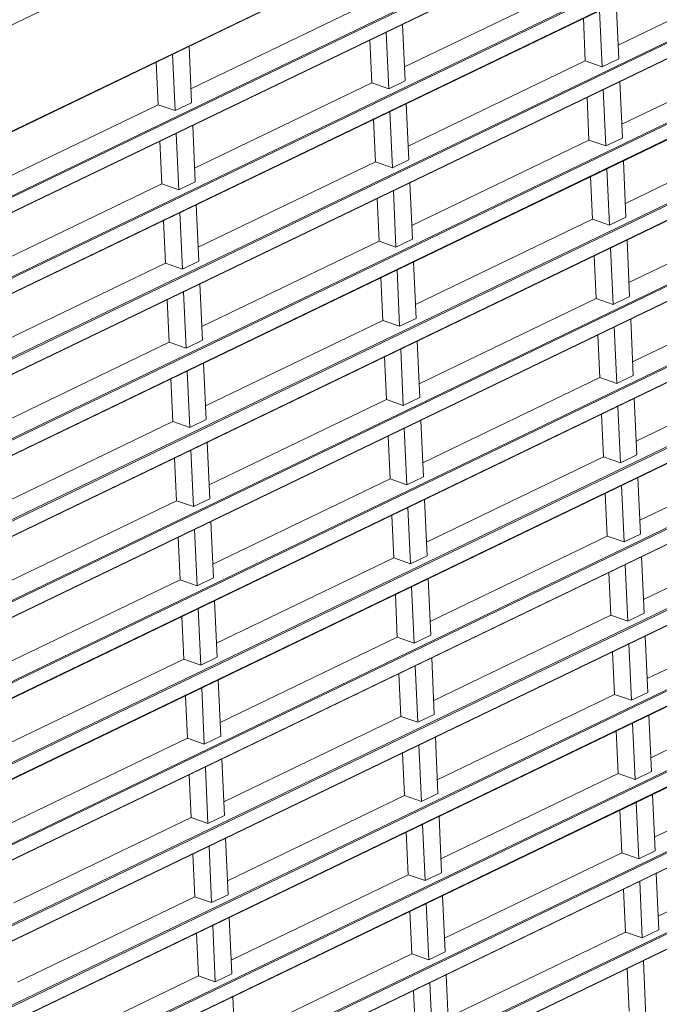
# Model space of a CAD drawing. Header units: millimetres. Extents: x 3925 to 5043, y -86 to 778.
# Tile 85 of 113: x 4881 to 4913, y 67 to 116. Entities that reach past the tile are written whole.
import ezdxf

# ---------------------------------------------------------------- set-up
doc = ezdxf.new("R2010")
doc.units = ezdxf.units.MM
doc.header["$LTSCALE"] = 46.255
doc.layers.add('H30-LEFT-COVDXF_CONTINUOUS_LINE', color=7, linetype='CONTINUOUS')

msp = doc.modelspace()

# ---------------------------------------------------------------- linework, layer by layer
at = {"layer": 'H30-LEFT-COVDXF_CONTINUOUS_LINE', "color": 7, "linetype": 'Continuous', "lineweight": 0}
for p, q in [((4842.3024, 96.8471), (4938.9589, 143.4207)), ((4842.5017, 91.6425), (4939.1976, 138.2349)), ((4842.51, 91.6251), (4939.1665, 138.1987)), ((4939.31, 135.08), (4842.6536, 88.5063)), ((4939.3453, 135.0245), (4842.6889, 88.4509)), ((4842.6832, 87.6997), (4939.379, 134.2921)), ((4842.6915, 87.6823), (4939.3479, 134.256)), ((4939.4915, 131.1372), (4842.835, 84.5636)), ((4939.5268, 131.0817), (4842.8703, 84.5081)), ((4842.8646, 83.7569), (4939.5605, 130.3493)), ((4842.8729, 83.7395), (4939.5294, 130.3132)), ((4939.6729, 127.1944), (4843.0165, 80.6208)), ((4939.7082, 127.139), (4843.0518, 80.5653)), ((4843.0544, 79.7967), (4939.7109, 126.3704)), ((4843.0855, 79.8329), (4939.7419, 126.4066)), ((4939.8544, 123.2517), (4843.1979, 76.678)), ((4939.8897, 123.1962), (4843.2332, 76.6225)), ((4843.2276, 75.8713), (4939.9234, 122.4638)), ((4843.2359, 75.854), (4939.8923, 122.4276)), ((4940.0358, 119.3089), (4843.3794, 72.7352)), ((4940.0711, 119.2534), (4843.4147, 72.6797)), ((4843.409, 71.9285), (4940.1049, 118.521)), ((4843.4173, 71.9112), (4940.0738, 118.4848)), ((4910.8048, 114.3039), (4919.6249, 118.5538)), ((4900.174, 113.2117), (4908.9941, 117.4616)), ((4889.5432, 112.1195), (4898.3633, 116.3694)), ((4910.7072, 116.4253), (4910.8363, 113.6189)), ((4910.0171, 113.2242), (4909.8879, 116.0305)), ((4940.2173, 115.3661), (4843.5608, 68.7924)), ((4940.2526, 115.3106), (4843.5962, 68.737)), ((4900.0764, 115.3331), (4900.2055, 112.5267)), ((4909.078, 115.6402), (4909.1756, 113.5188)), ((4899.3863, 112.132), (4899.2571, 114.9383)), ((4843.5905, 67.9858), (4940.2863, 114.5782)), ((4843.5988, 67.9684), (4940.2552, 114.542)), ((4889.4456, 114.2409), (4889.5747, 111.4345)), ((4898.4472, 114.548), (4898.5448, 112.4266)), ((4910.9863, 110.3611), (4919.8064, 114.611)), ((4888.7555, 111.0398), (4888.6263, 113.8461)), ((4887.8164, 113.4558), (4887.914, 111.3344)), ((4900.3555, 109.2689), (4909.1756, 113.5188)), ((4909.1756, 113.5188), (4910.0171, 113.2242)), ((4910.8363, 113.6189), (4910.0171, 113.2242)), ((4889.7247, 108.1767), (4898.5448, 112.4266)), ((4898.5448, 112.4266), (4899.3863, 112.132)), ((4900.2055, 112.5267), (4899.3863, 112.132)), ((4910.8887, 112.4825), (4911.0178, 109.6761)), ((4910.1986, 109.2814), (4910.0694, 112.0877)), ((4940.3988, 111.4233), (4843.7423, 64.8497)), ((4940.4341, 111.3678), (4843.7776, 64.7942)), ((4879.0939, 107.0845), (4887.914, 111.3344)), ((4887.914, 111.3344), (4888.7555, 111.0398)), ((4889.5747, 111.4345), (4888.7555, 111.0398)), ((4900.2578, 111.3903), (4900.387, 108.5839)), ((4909.2594, 111.6975), (4909.3571, 109.576)), ((4899.5678, 108.1892), (4899.4386, 110.9955)), ((4843.7719, 64.043), (4940.4678, 110.6354)), ((4843.7802, 64.0256), (4940.4367, 110.5993)), ((4889.627, 110.2981), (4889.7562, 107.4917)), ((4898.6286, 110.6052), (4898.7263, 108.4838)), ((4911.1677, 106.4183), (4919.9879, 110.6683)), ((4888.9369, 107.097), (4888.8078, 109.9033)), ((4887.9978, 109.513), (4888.0954, 107.3916)), ((4900.5369, 105.3261), (4909.3571, 109.576)), ((4909.3571, 109.576), (4910.1986, 109.2814)), ((4911.0178, 109.6761), (4910.1986, 109.2814)), ((4889.9061, 104.2339), (4898.7263, 108.4838)), ((4898.7263, 108.4838), (4899.5678, 108.1892)), ((4900.387, 108.5839), (4899.5678, 108.1892)), ((4911.0701, 108.5397), (4911.1993, 105.7334)), ((4910.38, 105.3386), (4910.2509, 108.145)), ((4940.5802, 107.4805), (4843.9238, 60.9069)), ((4940.6155, 107.425), (4843.9591, 60.8514)), ((4879.2753, 103.1417), (4888.0954, 107.3916)), ((4888.0954, 107.3916), (4888.9369, 107.097)), ((4889.7562, 107.4917), (4888.9369, 107.097)), ((4900.4393, 107.4475), (4900.5685, 104.6412)), ((4909.4409, 107.7547), (4909.5385, 105.6333)), ((4899.7492, 104.2464), (4899.6201, 107.0527)), ((4843.9534, 60.1002), (4940.6492, 106.6927)), ((4843.9617, 60.0828), (4940.6181, 106.6565)), ((4898.8101, 106.6625), (4898.9077, 104.5411)), ((4911.3492, 102.4755), (4920.1693, 106.7255)), ((4889.1184, 103.1542), (4888.9892, 105.9605)), ((4889.8085, 106.3553), (4889.9377, 103.5489)), ((4888.1793, 105.5703), (4888.2769, 103.4488)), ((4900.7184, 101.3833), (4909.5385, 105.6333)), ((4909.5385, 105.6333), (4910.38, 105.3386)), ((4911.1993, 105.7334), (4910.38, 105.3386)), ((4890.0876, 100.2911), (4898.9077, 104.5411)), ((4898.9077, 104.5411), (4899.7492, 104.2464)), ((4900.5685, 104.6412), (4899.7492, 104.2464)), ((4911.2516, 104.5969), (4911.3807, 101.7906)), ((4910.5615, 101.3958), (4910.4323, 104.2022)), ((4940.7617, 103.5377), (4844.1052, 56.9641)), ((4940.797, 103.4823), (4844.1405, 56.9086)), ((4879.4568, 99.1989), (4888.2769, 103.4488)), ((4888.2769, 103.4488), (4889.1184, 103.1542)), ((4889.9377, 103.5489), (4889.1184, 103.1542)), ((4900.6208, 103.5047), (4900.7499, 100.6984)), ((4909.6223, 103.8119), (4909.72, 101.6905)), ((4899.9307, 100.3036), (4899.8015, 103.11)), ((4844.1349, 56.1574), (4940.8307, 102.7499)), ((4844.1431, 56.14), (4940.7996, 102.7137)), ((4898.9915, 102.7197), (4899.0892, 100.5983)), ((4911.5307, 98.5327), (4920.3508, 102.7827)), ((4889.2999, 99.2114), (4889.1707, 102.0178)), ((4889.99, 102.4125), (4890.1191, 99.6062)), ((4888.3607, 101.6275), (4888.4584, 99.5061)), ((4900.8999, 97.4405), (4909.72, 101.6905)), ((4909.72, 101.6905), (4910.5615, 101.3958)), ((4911.3807, 101.7906), (4910.5615, 101.3958)), ((4890.269, 96.3483), (4899.0892, 100.5983)), ((4899.0892, 100.5983), (4899.9307, 100.3036)), ((4900.7499, 100.6984), (4899.9307, 100.3036)), ((4911.433, 100.6541), (4911.5622, 97.8478)), ((4910.7429, 97.453), (4910.6138, 100.2594)), ((4940.9431, 99.595), (4844.2867, 53.0213)), ((4940.9784, 99.5395), (4844.322, 52.9658)), ((4890.1191, 99.6062), (4889.2999, 99.2114)), ((4900.8022, 99.5619), (4900.9314, 96.7556)), ((4909.8038, 99.8691), (4909.9014, 97.7477)), ((4879.6382, 95.2561), (4888.4584, 99.5061)), ((4888.4584, 99.5061), (4889.2999, 99.2114)), ((4900.1121, 96.3608), (4899.983, 99.1672)), ((4844.3163, 52.2146), (4941.0121, 98.8071)), ((4844.3246, 52.1973), (4940.9811, 98.7709)), ((4899.173, 98.7769), (4899.2706, 96.6555)), ((4911.7121, 94.59), (4920.5322, 98.8399)), ((4889.4813, 95.2686), (4889.3522, 98.075)), ((4890.1714, 98.4697), (4890.3006, 95.6634)), ((4888.5422, 97.6847), (4888.6398, 95.5633)), ((4901.0813, 93.4977), (4909.9014, 97.7477)), ((4909.9014, 97.7477), (4910.7429, 97.453)), ((4911.5622, 97.8478), (4910.7429, 97.453)), ((4890.4505, 92.4055), (4899.2706, 96.6555)), ((4899.2706, 96.6555), (4900.1121, 96.3608)), ((4900.9314, 96.7556), (4900.1121, 96.3608)), ((4911.6145, 96.7114), (4911.7436, 93.905)), ((4910.9244, 93.5103), (4910.7952, 96.3166)), ((4941.1246, 95.6522), (4844.4681, 49.0785)), ((4941.1599, 95.5967), (4844.5034, 49.023)), ((4890.3006, 95.6634), (4889.4813, 95.2686)), ((4900.9837, 95.6192), (4901.1128, 92.8128)), ((4909.9853, 95.9263), (4910.0829, 93.8049)), ((4879.8197, 91.3133), (4888.6398, 95.5633)), ((4888.6398, 95.5633), (4889.4813, 95.2686)), ((4900.2936, 92.4181), (4900.1644, 95.2244)), ((4844.4978, 48.2719), (4941.1936, 94.8643)), ((4844.5061, 48.2545), (4941.1625, 94.8281)), ((4899.3545, 94.8341), (4899.4521, 92.7127)), ((4911.8936, 90.6472), (4920.7137, 94.8971)), ((4889.6628, 91.3259), (4889.5336, 94.1322)), ((4890.3529, 94.5269), (4890.482, 91.7206)), ((4888.7236, 93.7419), (4888.8213, 91.6205)), ((4901.2628, 89.555), (4910.0829, 93.8049)), ((4910.0829, 93.8049), (4910.9244, 93.5103)), ((4911.7436, 93.905), (4910.9244, 93.5103)), ((4890.632, 88.4628), (4899.4521, 92.7127)), ((4899.4521, 92.7127), (4900.2936, 92.4181)), ((4901.1128, 92.8128), (4900.2936, 92.4181)), ((4911.7959, 92.7686), (4911.9251, 89.9622)), ((4911.1058, 89.5675), (4910.9767, 92.3738)), ((4941.306, 91.7094), (4844.6496, 45.1357)), ((4890.482, 91.7206), (4889.6628, 91.3259)), ((4901.1651, 91.6764), (4901.2943, 88.87)), ((4910.1667, 91.9835), (4910.2643, 89.8621)), ((4941.3414, 91.6539), (4844.6849, 45.0803)), ((4880.0012, 87.3706), (4888.8213, 91.6205)), ((4888.8213, 91.6205), (4889.6628, 91.3259)), ((4900.475, 88.4753), (4900.3459, 91.2816)), ((4844.6792, 44.3291), (4941.3751, 90.9215)), ((4844.6875, 44.3117), (4941.344, 90.8854)), ((4899.5359, 90.8913), (4899.6335, 88.7699)), ((4912.075, 86.7044), (4920.8952, 90.9543)), ((4890.5343, 90.5842), (4890.6635, 87.7778)), ((4888.9051, 89.7991), (4889.0027, 87.6777)), ((4889.8442, 87.3831), (4889.7151, 90.1894)), ((4901.4442, 85.6122), (4910.2643, 89.8621)), ((4910.2643, 89.8621), (4911.1058, 89.5675)), ((4911.9251, 89.9622), (4911.1058, 89.5675)), ((4890.8134, 84.52), (4899.6335, 88.7699)), ((4899.6335, 88.7699), (4900.475, 88.4753)), ((4901.2943, 88.87), (4900.475, 88.4753)), ((4911.9774, 88.8258), (4912.1066, 86.0195)), ((4911.2873, 85.6247), (4911.1582, 88.431)), ((4941.4875, 87.7666), (4844.8311, 41.193)), ((4890.6635, 87.7778), (4889.8442, 87.3831)), ((4910.3482, 88.0408), (4910.4458, 85.9194)), ((4941.5228, 87.7111), (4844.8664, 41.1375)), ((4880.1826, 83.4278), (4889.0027, 87.6777)), ((4889.0027, 87.6777), (4889.8442, 87.3831)), ((4900.6565, 84.5325), (4900.5273, 87.3388)), ((4901.3466, 87.7336), (4901.4758, 84.9272)), ((4844.8607, 40.3863), (4941.5565, 86.9787)), ((4844.869, 40.3689), (4941.5254, 86.9426)), ((4899.7174, 86.9486), (4899.815, 84.8271)), ((4912.2565, 82.7616), (4921.0766, 87.0116)), ((4890.7158, 86.6414), (4890.8449, 83.835)), ((4889.0866, 85.8563), (4889.1842, 83.7349)), ((4890.0257, 83.4403), (4889.8965, 86.2466)), ((4901.6257, 81.6694), (4910.4458, 85.9194)), ((4910.4458, 85.9194), (4911.2873, 85.6247)), ((4912.1066, 86.0195), (4911.2873, 85.6247)), ((4890.9949, 80.5772), (4899.815, 84.8271)), ((4899.815, 84.8271), (4900.6565, 84.5325)), ((4901.4758, 84.9272), (4900.6565, 84.5325)), ((4912.1589, 84.883), (4912.288, 82.0767)), ((4911.4688, 81.6819), (4911.3396, 84.4883)), ((4941.669, 83.8238), (4845.0125, 37.2502)), ((4890.8449, 83.835), (4890.0257, 83.4403)), ((4910.5296, 84.098), (4910.6273, 81.9766)), ((4941.7043, 83.7684), (4845.0478, 37.1947)), ((4880.3641, 79.485), (4889.1842, 83.7349)), ((4889.1842, 83.7349), (4890.0257, 83.4403)), ((4900.838, 80.5897), (4900.7088, 83.3961)), ((4901.5281, 83.7908), (4901.6572, 80.9845)), ((4845.0421, 36.4435), (4941.738, 83.036)), ((4845.0504, 36.4261), (4941.7069, 82.9998)), ((4899.8988, 83.0058), (4899.9965, 80.8844)), ((4912.4379, 78.8188), (4921.2581, 83.0688)), ((4890.8972, 82.6986), (4891.0264, 79.8923)), ((4889.268, 81.9136), (4889.3657, 79.7922)), ((4890.2072, 79.4975), (4890.078, 82.3039)), ((4901.8071, 77.7266), (4910.6273, 81.9766)), ((4910.6273, 81.9766), (4911.4688, 81.6819)), ((4912.288, 82.0767), (4911.4688, 81.6819)), ((4891.1763, 76.6344), (4899.9965, 80.8844)), ((4899.9965, 80.8844), (4900.838, 80.5897)), ((4901.6572, 80.9845), (4900.838, 80.5897)), ((4912.3403, 80.9402), (4912.4695, 78.1339)), ((4911.6502, 77.7391), (4911.5211, 80.5455)), ((4910.7111, 80.1552), (4910.8087, 78.0338)), ((4880.5455, 75.5422), (4889.3657, 79.7922)), ((4889.3657, 79.7922), (4890.2072, 79.4975)), ((4891.0264, 79.8923), (4890.2072, 79.4975)), ((4901.0194, 76.6469), (4900.8903, 79.4533)), ((4901.7095, 79.848), (4901.8387, 77.0417)), ((4900.0803, 79.063), (4900.1779, 76.9416)), ((4912.6194, 74.876), (4921.4395, 79.126)), ((4891.0787, 78.7558), (4891.2079, 75.9495)), ((4889.4495, 77.9708), (4889.5471, 75.8494)), ((4890.3886, 75.5547), (4890.2595, 78.3611)), ((4901.9886, 73.7838), (4910.8087, 78.0338)), ((4910.8087, 78.0338), (4911.6502, 77.7391)), ((4912.4695, 78.1339), (4911.6502, 77.7391)), ((4901.8387, 77.0417), (4901.0194, 76.6469)), ((4912.5218, 76.9975), (4912.6509, 74.1911)), ((4891.3578, 72.6916), (4900.1779, 76.9416)), ((4900.1779, 76.9416), (4901.0194, 76.6469)), ((4911.8317, 73.7964), (4911.7025, 76.6027)), ((4910.8925, 76.2124), (4910.9902, 74.091)), ((4880.727, 71.5994), (4889.5471, 75.8494)), ((4889.5471, 75.8494), (4890.3886, 75.5547)), ((4891.2079, 75.9495), (4890.3886, 75.5547)), ((4901.2009, 72.7041), (4901.0717, 75.5105)), ((4901.891, 75.9052), (4902.0201, 73.0989)), ((4900.2617, 75.1202), (4900.3594, 72.9988)), ((4912.8009, 70.9333), (4921.621, 75.1832)), ((4891.2602, 74.813), (4891.3893, 72.0067)), ((4889.6309, 74.028), (4889.7286, 71.9066)), ((4890.5701, 71.6119), (4890.4409, 74.4183)), ((4902.1701, 69.8411), (4910.9902, 74.091)), ((4910.9902, 74.091), (4911.8317, 73.7964)), ((4912.6509, 74.1911), (4911.8317, 73.7964)), ((4902.0201, 73.0989), (4901.2009, 72.7041)), ((4912.7032, 73.0547), (4912.8324, 70.2483)), ((4891.5393, 68.7489), (4900.3594, 72.9988)), ((4900.3594, 72.9988), (4901.2009, 72.7041)), ((4912.0131, 69.8536), (4911.884, 72.6599)), ((4911.074, 72.2696), (4911.1716, 70.1482)), ((4880.9085, 67.6566), (4889.7286, 71.9066)), ((4889.7286, 71.9066), (4890.5701, 71.6119)), ((4891.3893, 72.0067), (4890.5701, 71.6119)), ((4901.3823, 68.7614), (4901.2532, 71.5677)), ((4902.0724, 71.9625), (4902.2016, 69.1561)), ((4900.4432, 71.1774), (4900.5408, 69.056)), ((4891.4416, 70.8703), (4891.5708, 68.0639)), ((4890.7515, 67.6692), (4890.6224, 70.4755)), ((4902.3515, 65.8983), (4911.1716, 70.1482)), ((4911.1716, 70.1482), (4912.0131, 69.8536)), ((4912.8324, 70.2483), (4912.0131, 69.8536)), ((4889.8124, 70.0852), (4889.91, 67.9638)), ((4902.2016, 69.1561), (4901.3823, 68.7614)), ((4891.7207, 64.8061), (4900.5408, 69.056)), ((4900.5408, 69.056), (4901.3823, 68.7614)), ((4912.1946, 65.9108), (4912.0654, 68.7171)), ((4911.2555, 68.3269), (4911.3531, 66.2054)), ((4881.0899, 63.7139), (4889.91, 67.9638)), ((4889.91, 67.9638), (4890.7515, 67.6692)), ((4891.5708, 68.0639), (4890.7515, 67.6692)), ((4902.2539, 68.0197), (4902.383, 65.2133)), ((4900.6247, 67.2346), (4900.7223, 65.1132)), ((4901.5638, 64.8186), (4901.4346, 67.6249)), ((4891.6231, 66.9275), (4891.7522, 64.1211))]:
    msp.add_line(p, q, dxfattribs=at)

doc.saveas('drawing.dxf')
